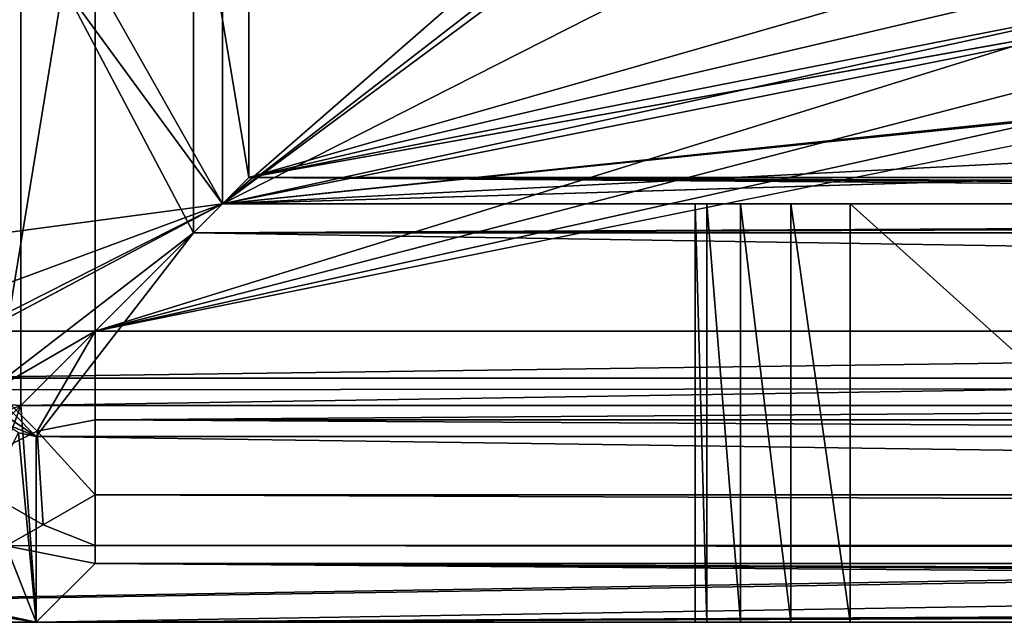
# Model space of a CAD drawing. Extents: x -3 to 104, y -79 to 161.
# Tile 4 of 203: x 8.44 to 14.79, y -79.1 to -75.21. Entities that reach past the tile are written whole.
import ezdxf

# ---------------------------------------------------------------- set-up
doc = ezdxf.new("R2010")
doc.units = 0
doc.header["$MEASUREMENT"] = 0

msp = doc.modelspace()

# ---------------------------------------------------------------- linework, layer by layer
for points in [[(8.9287, -77.221199, 55), (38.684502, -67.980698, 55), (8.9287, -73.721001, 55)], [(8.9287, -77.221199, 55), (39.551601, -69.278397, 55), (38.684502, -67.980698, 55)], [(38.684502, -67.980698, 52.5), (9.9201, -76.229897, 52.5), (9.9201, -73.729599, 52.5)], [(39.551601, -69.278397, 52.5), (9.9201, -76.229897, 52.5), (38.684502, -67.980698, 52.5)], [(8.9287, -77.221199, 55), (40.8493, -70.1455, 55), (39.551601, -69.278397, 55)], [(40.8493, -70.1455, 52.5), (9.9201, -76.229897, 52.5), (39.551601, -69.278397, 52.5)], [(8.9287, -77.221199, 55), (42.380001, -70.449997, 55), (40.8493, -70.1455, 55)], [(42.380001, -70.449997, 52.5), (9.9201, -76.229897, 52.5), (40.8493, -70.1455, 52.5)], [(8.9287, -77.221199, 55), (91.671097, -77.221199, 55), (42.380001, -70.449997, 55)], [(90.679802, -76.229897, 52.5), (9.9201, -76.229897, 52.5), (42.380001, -70.449997, 52.5)], [(14.033, -72.669899, 1), (9.75, -76.400002, 1), (9.75, -74.099998, 1)], [(14.567, -72.669899, 1), (9.75, -76.400002, 1), (14.033, -72.669899, 1)], [(22.6266, -73.8312, 1), (9.75, -76.400002, 1), (14.567, -72.669899, 1)], [(9.75, -76.400002, 2.8), (72.594398, -74.496696, 2.8), (66.747002, -73.470398, 2.8)], [(9.75, -76.400002, 2.8), (66.747002, -73.470398, 2.8), (28.0056, -74.496696, 2.8)], [(8.3577, -77.221199, 54.8871), (8.9287, -73.721001, 55), (8.3577, -73.720901, 54.8871)], [(8.3577, -77.221199, 54.8871), (8.9287, -77.221199, 55), (8.9287, -73.721001, 55)], [(9.9201, -76.229897, 52.5), (9.564, -74.085701, 11.7), (9.9201, -73.729599, 52.5)], [(9.75, -76.400002, 2.8), (22.1241, -73.687599, 2.8), (14.4903, -73.992699, 2.8)], [(9.75, -76.400002, 2.8), (28.0056, -74.496696, 2.8), (22.1241, -73.687599, 2.8)], [(9.75, -76.400002, 2.8), (13.276, -73.780701, 2.8), (9.75, -74.099998, 2.8)], [(9.75, -76.400002, 2.8), (14.4903, -73.992699, 2.8), (13.276, -73.780701, 2.8)], [(28.482201, -74.482002, 1), (9.75, -76.400002, 1), (22.6266, -73.8312, 1)], [(7.05, -77.599998, 10.1), (8.45, -74.099998, 10.1), (7.05, -74.099998, 10.1)], [(7.05, -77.599998, 10.1), (8.45, -77.699997, 10.1), (8.45, -74.099998, 10.1)], [(8.2491, -74.0998, 11.7), (9.564, -74.085701, 11.7), (9.564, -76.585899, 11.7)], [(8.2491, -74.0998, 11.7), (9.564, -76.585899, 11.7), (8.2499, -77.600098, 11.7)], [(9.75, -74.099998, -76.900002), (9.75, -76.400002, -76.900002), (8.25, -74.349998, -76.900002)], [(8.45, -74.099998, 11.3), (9.75, -76.400002, 11.3), (9.75, -74.099998, 11.3)], [(8.45, -74.099998, 11.3), (8.45, -77.699997, 11.3), (9.75, -76.400002, 11.3)], [(8.45, -74.099998, 10.1), (8.45, -77.699997, 11.3), (8.45, -74.099998, 11.3)], [(8.45, -77.699997, 10.1), (8.45, -77.699997, 11.3), (8.45, -74.099998, 10.1)], [(9.9201, -76.229897, 52.5), (9.564, -76.585899, 11.7), (9.564, -74.085701, 11.7)], [(9.75, -76.400002, 2.8), (9.75, -74.099998, 2.8), (9.75, -76.400002, 11.3)], [(9.75, -76.400002, 11.3), (9.75, -74.099998, 2.8), (9.75, -74.099998, 11.3)], [(9.75, -76.400002, 1), (9.75, -74.099998, -76.900002), (9.75, -74.099998, 1)], [(9.75, -76.400002, -76.900002), (9.75, -74.099998, -76.900002), (9.75, -76.400002, 1)], [(9.75, -76.400002, -76.900002), (8.25, -76.599998, -76.900002), (8.25, -74.349998, -76.900002)], [(90.849998, -76.400002, 1), (9.75, -76.400002, 1), (28.482201, -74.482002, 1)], [(9.75, -76.400002, 2.8), (90.849998, -76.400002, 2.8), (72.594398, -74.496696, 2.8)], [(9.564, -76.585899, 11.7), (9.9201, -76.229897, 52.5), (38.130001, -76.441902, 28.200001)], [(49.290001, -76.363403, 37.200001), (9.9201, -76.229897, 52.5), (90.679802, -76.229897, 52.5)], [(38.130001, -76.441902, 28.200001), (9.9201, -76.229897, 52.5), (38.130001, -76.372101, 36.200001)], [(38.130001, -76.372101, 36.200001), (9.9201, -76.229897, 52.5), (38.226898, -76.368301, 36.643101)], [(38.226898, -76.368301, 36.643101), (9.9201, -76.229897, 52.5), (38.463699, -76.365601, 36.946301)], [(38.463699, -76.365601, 36.946301), (9.9201, -76.229897, 52.5), (38.741798, -76.363998, 37.128201)], [(38.741798, -76.363998, 37.128201), (9.9201, -76.229897, 52.5), (39.130001, -76.363403, 37.200001)], [(39.130001, -76.363403, 37.200001), (9.9201, -76.229897, 52.5), (45.630001, -76.363403, 37.200001)], [(45.630001, -76.363403, 37.200001), (9.9201, -76.229897, 52.5), (49.290001, -76.363403, 37.200001)], [(90.849998, -76.400002, -76.900002), (7.6327, -77.523903, -76.900002), (9.75, -76.400002, -76.900002)], [(9.75, -76.400002, -76.900002), (7.6327, -77.523903, -76.900002), (7.9571, -77.307098, -76.900002)], [(92.9673, -77.523903, -76.900002), (7.6327, -77.523903, -76.900002), (90.849998, -76.400002, -76.900002)], [(9.75, -76.400002, -76.900002), (7.9571, -77.307098, -76.900002), (8.1739, -76.982697, -76.900002)], [(9.75, -76.400002, -76.900002), (8.1739, -76.982697, -76.900002), (8.25, -76.599998, -76.900002)], [(90.849998, -76.400002, 11.3), (8.45, -77.699997, 11.3), (92.150002, -77.699997, 11.3)], [(9.75, -76.400002, 11.3), (8.45, -77.699997, 11.3), (90.849998, -76.400002, 11.3)], [(9.75, -76.400002, 2.8), (90.849998, -76.400002, 11.3), (90.849998, -76.400002, 2.8)], [(9.75, -76.400002, 2.8), (9.75, -76.400002, 11.3), (90.849998, -76.400002, 11.3)], [(9.75, -76.400002, 1), (34.799999, -76.400002, -9.9), (30.799999, -76.400002, -9.9)], [(9.75, -76.400002, 1), (41.799999, -76.400002, -9.9), (37.799999, -76.400002, -9.9)], [(9.75, -76.400002, 1), (30.799999, -76.400002, -9.9), (27.799999, -76.400002, -9.9)], [(9.75, -76.400002, 1), (90.849998, -76.400002, 1), (51.799999, -76.400002, -9.9)], [(9.75, -76.400002, 1), (23.799999, -76.400002, -9.9), (20.799999, -76.400002, -9.9)], [(9.75, -76.400002, 1), (48.799999, -76.400002, -9.9), (44.799999, -76.400002, -9.9)], [(9.75, -76.400002, 1), (44.799999, -76.400002, -9.9), (41.799999, -76.400002, -9.9)], [(9.75, -76.400002, 1), (37.799999, -76.400002, -9.9), (34.799999, -76.400002, -9.9)], [(9.75, -76.400002, 1), (51.799999, -76.400002, -9.9), (48.799999, -76.400002, -9.9)], [(9.75, -76.400002, 1), (27.799999, -76.400002, -9.9), (23.799999, -76.400002, -9.9)], [(20.417299, -76.400002, -9.9761), (9.75, -76.400002, 1), (20.799999, -76.400002, -9.9)], [(17.182699, -76.400002, -9.9761), (9.75, -76.400002, 1), (20.417299, -76.400002, -9.9761)], [(16.799999, -76.400002, -9.9), (9.75, -76.400002, 1), (17.182699, -76.400002, -9.9761)], [(13.8, -76.400002, -9.9), (9.75, -76.400002, 1), (16.799999, -76.400002, -9.9)], [(13.4173, -76.400002, -9.9761), (9.75, -76.400002, 1), (13.8, -76.400002, -9.9)], [(13.0929, -76.400002, -10.1929), (9.75, -76.400002, 1), (13.4173, -76.400002, -9.9761)], [(12.8761, -76.400002, -10.5173), (9.75, -76.400002, 1), (13.0929, -76.400002, -10.1929)], [(12.8, -76.400002, -10.9), (9.75, -76.400002, 1), (12.8761, -76.400002, -10.5173)], [(9.75, -76.400002, -76.900002), (12.8, -76.400002, -50.900002), (12.8, -76.400002, -66.900002)], [(9.75, -76.400002, -76.900002), (41.799999, -76.400002, -67.900002), (44.799999, -76.400002, -67.900002)], [(9.75, -76.400002, -76.900002), (34.799999, -76.400002, -67.900002), (37.799999, -76.400002, -67.900002)], [(9.75, -76.400002, -76.900002), (30.799999, -76.400002, -67.900002), (34.799999, -76.400002, -67.900002)], [(9.75, -76.400002, -76.900002), (44.799999, -76.400002, -67.900002), (48.799999, -76.400002, -67.900002)], [(9.75, -76.400002, -76.900002), (27.799999, -76.400002, -67.900002), (30.799999, -76.400002, -67.900002)], [(9.75, -76.400002, -76.900002), (23.799999, -76.400002, -67.900002), (27.799999, -76.400002, -67.900002)], [(9.75, -76.400002, -76.900002), (37.799999, -76.400002, -67.900002), (41.799999, -76.400002, -67.900002)], [(9.75, -76.400002, -76.900002), (48.799999, -76.400002, -67.900002), (51.799999, -76.400002, -67.900002)], [(9.75, -76.400002, -76.900002), (20.417299, -76.400002, -67.823898), (20.799999, -76.400002, -67.900002)], [(9.75, -76.400002, -76.900002), (20.799999, -76.400002, -67.900002), (23.799999, -76.400002, -67.900002)], [(9.75, -76.400002, -76.900002), (17.182699, -76.400002, -67.823898), (20.417299, -76.400002, -67.823898)], [(9.75, -76.400002, -76.900002), (12.8, -76.400002, -66.900002), (12.8761, -76.400002, -67.2827)], [(9.75, -76.400002, -76.900002), (12.8761, -76.400002, -67.2827), (13.0929, -76.400002, -67.607101)], [(9.75, -76.400002, -76.900002), (13.0929, -76.400002, -67.607101), (13.4173, -76.400002, -67.823898)], [(9.75, -76.400002, -76.900002), (51.799999, -76.400002, -67.900002), (90.849998, -76.400002, -76.900002)], [(9.75, -76.400002, -76.900002), (13.4173, -76.400002, -67.823898), (13.8, -76.400002, -67.900002)], [(9.75, -76.400002, -76.900002), (13.8, -76.400002, -67.900002), (16.799999, -76.400002, -67.900002)], [(9.75, -76.400002, -76.900002), (16.799999, -76.400002, -67.900002), (17.182699, -76.400002, -67.823898)], [(9.75, -76.400002, -76.900002), (9.75, -76.400002, 1), (12.8, -76.400002, -10.9)], [(9.75, -76.400002, -76.900002), (12.8, -76.400002, -10.9), (12.8, -76.400002, -26.9)], [(9.75, -76.400002, -76.900002), (12.8, -76.400002, -26.9), (12.8, -76.400002, -30.9)], [(9.75, -76.400002, -76.900002), (12.8, -76.400002, -30.9), (12.8, -76.400002, -46.900002)], [(9.75, -76.400002, -76.900002), (12.8, -76.400002, -46.900002), (12.8, -76.400002, -50.900002)], [(12.8761, -76.400002, -30.5173), (12.8, -76.400002, -26.9), (12.8761, -76.400002, -27.2827)], [(12.8, -76.400002, -30.9), (12.8, -76.400002, -26.9), (12.8761, -76.400002, -30.5173)], [(12.8761, -76.400002, -50.5173), (12.8, -76.400002, -46.900002), (12.8761, -76.400002, -47.2827)], [(12.8, -76.400002, -50.900002), (12.8, -76.400002, -46.900002), (12.8761, -76.400002, -50.5173)], [(12.8, -79.099998, -50.900002), (12.8, -79.099998, -66.900002), (12.8, -76.400002, -66.900002)], [(12.8, -79.099998, -50.900002), (12.8, -76.400002, -66.900002), (12.8, -76.400002, -50.900002)], [(12.8761, -76.400002, -50.5173), (12.8761, -79.099998, -50.5173), (12.8, -76.400002, -50.900002)], [(12.8761, -79.099998, -50.5173), (12.8, -79.099998, -50.900002), (12.8, -76.400002, -50.900002)], [(12.8, -79.099998, -66.900002), (12.8761, -79.099998, -67.2827), (12.8, -76.400002, -66.900002)], [(12.8, -76.400002, -66.900002), (12.8761, -79.099998, -67.2827), (12.8761, -76.400002, -67.2827)], [(12.8, -79.099998, -30.9), (12.8, -79.099998, -46.900002), (12.8, -76.400002, -46.900002)], [(12.8, -79.099998, -30.9), (12.8, -76.400002, -46.900002), (12.8, -76.400002, -30.9)], [(12.8761, -76.400002, -30.5173), (12.8761, -79.099998, -30.5173), (12.8, -76.400002, -30.9)], [(12.8761, -79.099998, -30.5173), (12.8, -79.099998, -30.9), (12.8, -76.400002, -30.9)], [(12.8, -79.099998, -46.900002), (12.8761, -79.099998, -47.2827), (12.8, -76.400002, -46.900002)], [(12.8, -76.400002, -46.900002), (12.8761, -79.099998, -47.2827), (12.8761, -76.400002, -47.2827)], [(12.8, -79.099998, -10.9), (12.8, -79.099998, -26.9), (12.8, -76.400002, -26.9)], [(12.8, -79.099998, -10.9), (12.8, -76.400002, -26.9), (12.8, -76.400002, -10.9)], [(12.8761, -76.400002, -10.5173), (12.8761, -79.099998, -10.5173), (12.8, -76.400002, -10.9)], [(12.8761, -79.099998, -10.5173), (12.8, -79.099998, -10.9), (12.8, -76.400002, -10.9)], [(12.8, -79.099998, -26.9), (12.8761, -79.099998, -27.2827), (12.8, -76.400002, -26.9)], [(12.8, -76.400002, -26.9), (12.8761, -79.099998, -27.2827), (12.8761, -76.400002, -27.2827)], [(12.8761, -76.400002, -30.5173), (12.8761, -76.400002, -27.2827), (13.0929, -76.400002, -27.6071)], [(12.8761, -76.400002, -30.5173), (13.0929, -76.400002, -27.6071), (13.0929, -76.400002, -30.1929)], [(12.8761, -76.400002, -50.5173), (12.8761, -76.400002, -47.2827), (13.0929, -76.400002, -47.607101)], [(12.8761, -76.400002, -50.5173), (13.0929, -76.400002, -47.607101), (13.0929, -76.400002, -50.192902)], [(13.0929, -76.400002, -50.192902), (13.0929, -79.099998, -50.192902), (12.8761, -76.400002, -50.5173)], [(13.0929, -79.099998, -50.192902), (12.8761, -79.099998, -50.5173), (12.8761, -76.400002, -50.5173)], [(12.8761, -76.400002, -67.2827), (13.0929, -79.099998, -67.607101), (13.0929, -76.400002, -67.607101)], [(12.8761, -79.099998, -67.2827), (13.0929, -79.099998, -67.607101), (12.8761, -76.400002, -67.2827)], [(13.0929, -76.400002, -30.1929), (13.0929, -79.099998, -30.1929), (12.8761, -76.400002, -30.5173)], [(13.0929, -79.099998, -30.1929), (12.8761, -79.099998, -30.5173), (12.8761, -76.400002, -30.5173)], [(12.8761, -76.400002, -47.2827), (13.0929, -79.099998, -47.607101), (13.0929, -76.400002, -47.607101)], [(12.8761, -79.099998, -47.2827), (13.0929, -79.099998, -47.607101), (12.8761, -76.400002, -47.2827)], [(13.0929, -76.400002, -10.1929), (13.0929, -79.099998, -10.1929), (12.8761, -76.400002, -10.5173)], [(13.0929, -79.099998, -10.1929), (12.8761, -79.099998, -10.5173), (12.8761, -76.400002, -10.5173)], [(12.8761, -76.400002, -27.2827), (13.0929, -79.099998, -27.6071), (13.0929, -76.400002, -27.6071)], [(12.8761, -79.099998, -27.2827), (13.0929, -79.099998, -27.6071), (12.8761, -76.400002, -27.2827)], [(13.4173, -76.400002, -29.976101), (13.0929, -76.400002, -27.6071), (13.4173, -76.400002, -27.8239)], [(13.0929, -76.400002, -30.1929), (13.0929, -76.400002, -27.6071), (13.4173, -76.400002, -29.976101)], [(13.4173, -76.400002, -49.976101), (13.0929, -76.400002, -47.607101), (13.4173, -76.400002, -47.823898)], [(13.0929, -76.400002, -50.192902), (13.0929, -76.400002, -47.607101), (13.4173, -76.400002, -49.976101)], [(13.4173, -76.400002, -49.976101), (13.4173, -79.099998, -49.976101), (13.0929, -76.400002, -50.192902)], [(13.4173, -79.099998, -49.976101), (13.0929, -79.099998, -50.192902), (13.0929, -76.400002, -50.192902)], [(13.0929, -76.400002, -67.607101), (13.4173, -79.099998, -67.823898), (13.4173, -76.400002, -67.823898)], [(13.0929, -79.099998, -67.607101), (13.4173, -79.099998, -67.823898), (13.0929, -76.400002, -67.607101)], [(13.4173, -76.400002, -29.976101), (13.4173, -79.099998, -29.976101), (13.0929, -76.400002, -30.1929)], [(13.4173, -79.099998, -29.976101), (13.0929, -79.099998, -30.1929), (13.0929, -76.400002, -30.1929)], [(13.0929, -76.400002, -47.607101), (13.4173, -79.099998, -47.823898), (13.4173, -76.400002, -47.823898)], [(13.0929, -79.099998, -47.607101), (13.4173, -79.099998, -47.823898), (13.0929, -76.400002, -47.607101)], [(13.4173, -76.400002, -9.9761), (13.4173, -79.099998, -9.9761), (13.0929, -76.400002, -10.1929)], [(13.4173, -79.099998, -9.9761), (13.0929, -79.099998, -10.1929), (13.0929, -76.400002, -10.1929)], [(13.0929, -76.400002, -27.6071), (13.4173, -79.099998, -27.8239), (13.4173, -76.400002, -27.8239)], [(13.0929, -79.099998, -27.6071), (13.4173, -79.099998, -27.8239), (13.0929, -76.400002, -27.6071)], [(13.4173, -76.400002, -29.976101), (13.4173, -76.400002, -27.8239), (13.8, -76.400002, -27.9)], [(13.4173, -76.400002, -29.976101), (13.8, -76.400002, -27.9), (13.8, -76.400002, -29.9)], [(13.4173, -76.400002, -49.976101), (13.8, -76.400002, -47.900002), (13.8, -76.400002, -49.900002)], [(13.4173, -76.400002, -49.976101), (13.4173, -76.400002, -47.823898), (13.8, -76.400002, -47.900002)], [(13.8, -76.400002, -49.900002), (13.8, -79.099998, -49.900002), (13.4173, -76.400002, -49.976101)], [(13.8, -79.099998, -49.900002), (13.4173, -79.099998, -49.976101), (13.4173, -76.400002, -49.976101)], [(13.4173, -76.400002, -67.823898), (13.8, -79.099998, -67.900002), (13.8, -76.400002, -67.900002)], [(13.4173, -79.099998, -67.823898), (13.8, -79.099998, -67.900002), (13.4173, -76.400002, -67.823898)], [(13.8, -76.400002, -29.9), (13.8, -79.099998, -29.9), (13.4173, -76.400002, -29.976101)], [(13.8, -79.099998, -29.9), (13.4173, -79.099998, -29.976101), (13.4173, -76.400002, -29.976101)], [(13.4173, -76.400002, -47.823898), (13.8, -79.099998, -47.900002), (13.8, -76.400002, -47.900002)], [(13.4173, -79.099998, -47.823898), (13.8, -79.099998, -47.900002), (13.4173, -76.400002, -47.823898)], [(13.8, -76.400002, -9.9), (13.8, -79.099998, -9.9), (13.4173, -76.400002, -9.9761)], [(13.8, -79.099998, -9.9), (13.4173, -79.099998, -9.9761), (13.4173, -76.400002, -9.9761)], [(13.4173, -76.400002, -27.8239), (13.8, -79.099998, -27.9), (13.8, -76.400002, -27.9)], [(13.4173, -79.099998, -27.8239), (13.8, -79.099998, -27.9), (13.4173, -76.400002, -27.8239)], [(13.8, -76.400002, -27.9), (16.799999, -76.400002, -27.9), (16.799999, -76.400002, -29.9)], [(13.8, -76.400002, -29.9), (13.8, -76.400002, -27.9), (16.799999, -76.400002, -29.9)], [(13.8, -76.400002, -49.900002), (13.8, -76.400002, -47.900002), (16.799999, -76.400002, -47.900002)], [(13.8, -76.400002, -49.900002), (16.799999, -76.400002, -47.900002), (16.799999, -76.400002, -49.900002)], [(16.799999, -79.099998, -49.900002), (13.8, -79.099998, -49.900002), (13.8, -76.400002, -49.900002)], [(16.799999, -79.099998, -49.900002), (13.8, -76.400002, -49.900002), (16.799999, -76.400002, -49.900002)], [(13.8, -76.400002, -67.900002), (16.799999, -79.099998, -67.900002), (16.799999, -76.400002, -67.900002)], [(13.8, -79.099998, -67.900002), (16.799999, -79.099998, -67.900002), (13.8, -76.400002, -67.900002)], [(16.799999, -79.099998, -29.9), (13.8, -79.099998, -29.9), (13.8, -76.400002, -29.9)], [(16.799999, -79.099998, -29.9), (13.8, -76.400002, -29.9), (16.799999, -76.400002, -29.9)], [(13.8, -76.400002, -47.900002), (16.799999, -79.099998, -47.900002), (16.799999, -76.400002, -47.900002)], [(13.8, -79.099998, -47.900002), (16.799999, -79.099998, -47.900002), (13.8, -76.400002, -47.900002)], [(16.799999, -79.099998, -9.9), (13.8, -79.099998, -9.9), (13.8, -76.400002, -9.9)], [(16.799999, -79.099998, -9.9), (13.8, -76.400002, -9.9), (16.799999, -76.400002, -9.9)], [(13.8, -76.400002, -27.9), (16.799999, -79.099998, -27.9), (16.799999, -76.400002, -27.9)], [(13.8, -79.099998, -27.9), (16.799999, -79.099998, -27.9), (13.8, -76.400002, -27.9)], [(38.201801, -76.445297, 27.8118), (9.564, -76.585899, 11.7), (38.130001, -76.441902, 28.200001)], [(38.383701, -76.4478, 27.533701), (9.564, -76.585899, 11.7), (38.201801, -76.445297, 27.8118)], [(38.686901, -76.449799, 27.2969), (9.564, -76.585899, 11.7), (38.383701, -76.4478, 27.533701)], [(39.130001, -76.450699, 27.200001), (9.564, -76.585899, 11.7), (38.686901, -76.449799, 27.2969)], [(91.035896, -76.585899, 11.7), (9.564, -76.585899, 11.7), (49.290001, -76.450699, 27.200001)], [(49.290001, -76.450699, 27.200001), (9.564, -76.585899, 11.7), (45.630001, -76.450699, 27.200001)], [(45.630001, -76.450699, 27.200001), (9.564, -76.585899, 11.7), (39.130001, -76.450699, 27.200001)], [(8.2499, -77.600098, 11.7), (9.564, -76.585899, 11.7), (8.5499, -77.900002, 11.7)], [(9.564, -76.585899, 11.7), (92.050003, -77.900002, 11.7), (8.5499, -77.900002, 11.7)], [(9.564, -76.585899, 11.7), (91.035896, -76.585899, 11.7), (92.050003, -77.900002, 11.7)], [(8.2825, -77.594299, 54.801201), (8.9287, -77.221199, 55), (8.3577, -77.221199, 54.8871)], [(8.5556, -77.867401, 54.801201), (8.9287, -77.221199, 55), (8.2825, -77.594299, 54.801201)], [(8.5556, -77.867401, 54.801201), (8.9287, -77.792198, 54.8871), (8.9287, -77.221199, 55)], [(91.671097, -77.221199, 55), (8.9287, -77.221199, 55), (8.9287, -77.792198, 54.8871)], [(91.671097, -77.792198, 54.8871), (91.671097, -77.221199, 55), (8.9287, -77.792198, 54.8871)], [(93.349998, -77.599998, -76.900002), (-1.45, -79.099998, -76.900002), (92.9673, -77.523903, -76.900002)], [(92.9673, -77.523903, -76.900002), (-1.45, -79.099998, -76.900002), (7.25, -77.599998, -76.900002)], [(92.9673, -77.523903, -76.900002), (7.25, -77.599998, -76.900002), (7.6327, -77.523903, -76.900002)], [(102.050003, -79.099998, -76.900002), (-1.45, -79.099998, -76.900002), (93.349998, -77.599998, -76.900002)], [(7.1642, -78.174004, 10.1), (8.45, -77.699997, 10.1), (7.05, -77.599998, 10.1)], [(8.5556, -77.867401, 54.801201), (8.2825, -77.594299, 54.801201), (8.0133, -78.136703, 54.2575)], [(8.2499, -77.600098, 11.7), (8.5499, -77.900002, 11.7), (8.2728, -77.714798, 11.7)], [(7.4893, -78.660698, 10.1), (8.45, -77.699997, 10.1), (7.1642, -78.174004, 10.1)], [(7.4893, -78.660698, 10.1), (7.976, -78.985802, 10.1), (8.45, -77.699997, 10.1)], [(7.976, -78.985802, 10.1), (8.55, -79.099998, 10.1), (8.45, -77.699997, 10.1)], [(8.2728, -77.714798, 11.7), (8.5499, -77.900002, 11.7), (8.3378, -77.812202, 11.7)], [(8.45, -77.699997, 11.3), (8.45, -77.699997, 10.1), (92.150002, -77.699997, 11.3)], [(92.150002, -77.699997, 11.3), (8.45, -77.699997, 10.1), (92.150002, -77.699997, 10.1)], [(92.150002, -77.699997, 10.1), (8.45, -77.699997, 10.1), (8.55, -79.099998, 10.1)], [(92.150002, -77.699997, 10.1), (8.55, -79.099998, 10.1), (92.050003, -79.099998, 10.1)], [(8.3378, -77.812202, 11.7), (8.5499, -77.900002, 11.7), (8.4351, -77.877197, 11.7)], [(8.5556, -77.867401, 54.801201), (8.9287, -78.277199, 54.5653), (8.9287, -77.792198, 54.8871)], [(91.671097, -78.277199, 54.5653), (8.9287, -77.792198, 54.8871), (8.9287, -78.277199, 54.5653)], [(91.671097, -78.277199, 54.5653), (91.671097, -77.792198, 54.8871), (8.9287, -77.792198, 54.8871)], [(8.5556, -77.867401, 54.801201), (8.0133, -78.136703, 54.2575), (8.5937, -78.471703, 54.2575)], [(8.5556, -77.867401, 54.801201), (8.5937, -78.471703, 54.2575), (8.9287, -78.277199, 54.5653)], [(8.5499, -79.099998, 10.1), (7.8853, -78.954597, 10.1), (8.4351, -77.877197, 10.1)], [(8.5499, -77.900002, 10.1), (8.5499, -79.099998, 10.1), (8.4351, -77.877197, 10.1)], [(8.4351, -77.877197, 10.1), (8.5499, -77.900002, 11.7), (8.5499, -77.900002, 10.1)], [(8.4351, -77.877197, 11.7), (8.5499, -77.900002, 11.7), (8.4351, -77.877197, 10.1)], [(92.050003, -79.099998, 10.1), (8.5499, -77.900002, 10.1), (92.050003, -77.900002, 10.1)], [(92.050003, -79.099998, 10.1), (8.5499, -79.099998, 10.1), (8.5499, -77.900002, 10.1)], [(8.5499, -77.900002, 11.7), (92.050003, -77.900002, 11.7), (8.5499, -77.900002, 10.1)], [(8.5499, -77.900002, 10.1), (92.050003, -77.900002, 11.7), (92.050003, -77.900002, 10.1)], [(8.5937, -78.471703, 54.2575), (8.0133, -78.136703, 54.2575), (8.3548, -78.606903, 53.517101)], [(8.5937, -78.471703, 54.2575), (8.9287, -78.603203, 54.083099), (8.9287, -78.277199, 54.5653)], [(91.671097, -78.603203, 54.083099), (8.9287, -78.277199, 54.5653), (8.9287, -78.603203, 54.083099)], [(91.671097, -78.603203, 54.083099), (91.671097, -78.277199, 54.5653), (8.9287, -78.277199, 54.5653)], [(8.5937, -78.471703, 54.2575), (8.3548, -78.606903, 53.517101), (8.9287, -78.603203, 54.083099)], [(7.8853, -78.954597, 10.1), (8.5499, -79.099998, 10.1), (8.3548, -78.606903, 53.517101)], [(8.9287, -78.603203, 54.083099), (8.3548, -78.606903, 53.517101), (8.9287, -78.7211, 53.5131)], [(8.5499, -79.099998, 10.1), (8.9287, -78.7211, 53.5131), (8.3548, -78.606903, 53.517101)], [(91.671097, -78.7211, 53.5131), (8.9287, -78.603203, 54.083099), (8.9287, -78.7211, 53.5131)], [(91.671097, -78.7211, 53.5131), (91.671097, -78.603203, 54.083099), (8.9287, -78.603203, 54.083099)], [(8.9287, -78.7211, 53.5131), (8.5499, -79.099998, 10.1), (38.130001, -78.942001, 28.200001)], [(8.9287, -78.7211, 53.5131), (49.290001, -78.863503, 37.200001), (91.671097, -78.7211, 53.5131)], [(8.9287, -78.7211, 53.5131), (38.130001, -78.942001, 28.200001), (38.130001, -78.8722, 36.200001)], [(8.9287, -78.7211, 53.5131), (38.686901, -78.864304, 37.1031), (39.130001, -78.863503, 37.200001)], [(8.9287, -78.7211, 53.5131), (38.383701, -78.866402, 36.866299), (38.686901, -78.864304, 37.1031)], [(8.9287, -78.7211, 53.5131), (38.201801, -78.868797, 36.5882), (38.383701, -78.866402, 36.866299)], [(8.9287, -78.7211, 53.5131), (38.130001, -78.8722, 36.200001), (38.201801, -78.868797, 36.5882)], [(8.9287, -78.7211, 53.5131), (39.130001, -78.863503, 37.200001), (45.630001, -78.863503, 37.200001)], [(8.9287, -78.7211, 53.5131), (45.630001, -78.863503, 37.200001), (49.290001, -78.863503, 37.200001)], [(8.5499, -79.099998, 10.1), (38.226898, -78.9459, 27.756901), (38.130001, -78.942001, 28.200001)], [(8.5499, -79.099998, 10.1), (38.463699, -78.948601, 27.453699), (38.226898, -78.9459, 27.756901)], [(8.5499, -79.099998, 10.1), (38.741798, -78.950104, 27.271799), (38.463699, -78.948601, 27.453699)], [(8.5499, -79.099998, 10.1), (39.130001, -78.950798, 27.200001), (38.741798, -78.950104, 27.271799)], [(8.5499, -79.099998, 10.1), (92.050003, -79.099998, 10.1), (49.290001, -78.950798, 27.200001)], [(8.5499, -79.099998, 10.1), (49.290001, -78.950798, 27.200001), (45.630001, -78.950798, 27.200001)], [(8.5499, -79.099998, 10.1), (45.630001, -78.950798, 27.200001), (39.130001, -78.950798, 27.200001)], [(8.55, -79.099998, 10.1), (7.976, -78.985802, 10.1), (8.1143, -79.0354, -67.964302)], [(-1.45, -79.099998, -68.400002), (8.55, -79.099998, -68.400002), (8.1143, -79.0354, -67.964302)], [(8.55, -79.099998, 10.1), (8.1143, -79.0354, -67.964302), (8.55, -79.099998, -68.400002)], [(-1.45, -79.099998, -68.400002), (-1.45, -79.099998, -76.900002), (8.55, -79.099998, -68.400002)], [(41.799999, -79.099998, -67.900002), (-1.45, -79.099998, -76.900002), (44.799999, -79.099998, -67.900002)], [(34.799999, -79.099998, -67.900002), (-1.45, -79.099998, -76.900002), (37.799999, -79.099998, -67.900002)], [(44.799999, -79.099998, -67.900002), (-1.45, -79.099998, -76.900002), (48.799999, -79.099998, -67.900002)], [(30.799999, -79.099998, -67.900002), (-1.45, -79.099998, -76.900002), (34.799999, -79.099998, -67.900002)], [(27.799999, -79.099998, -67.900002), (-1.45, -79.099998, -76.900002), (30.799999, -79.099998, -67.900002)], [(23.799999, -79.099998, -67.900002), (-1.45, -79.099998, -76.900002), (27.799999, -79.099998, -67.900002)], [(20.799999, -79.099998, -67.900002), (-1.45, -79.099998, -76.900002), (23.799999, -79.099998, -67.900002)], [(16.799999, -79.099998, -67.900002), (-1.45, -79.099998, -76.900002), (20.799999, -79.099998, -67.900002)], [(37.799999, -79.099998, -67.900002), (-1.45, -79.099998, -76.900002), (41.799999, -79.099998, -67.900002)], [(8.55, -79.099998, -68.400002), (-1.45, -79.099998, -76.900002), (13.8, -79.099998, -67.900002)], [(13.8, -79.099998, -67.900002), (-1.45, -79.099998, -76.900002), (16.799999, -79.099998, -67.900002)], [(-1.45, -79.099998, -76.900002), (102.050003, -79.099998, -76.900002), (48.799999, -79.099998, -67.900002)], [(48.799999, -79.099998, -9.9), (8.55, -79.099998, 10.1), (44.799999, -79.099998, -9.9)], [(92.050003, -79.099998, 10.1), (8.55, -79.099998, 10.1), (51.799999, -79.099998, -9.9)], [(34.799999, -79.099998, -9.9), (8.55, -79.099998, 10.1), (30.799999, -79.099998, -9.9)], [(41.799999, -79.099998, -9.9), (8.55, -79.099998, 10.1), (37.799999, -79.099998, -9.9)], [(44.799999, -79.099998, -9.9), (8.55, -79.099998, 10.1), (41.799999, -79.099998, -9.9)], [(37.799999, -79.099998, -9.9), (8.55, -79.099998, 10.1), (34.799999, -79.099998, -9.9)], [(51.799999, -79.099998, -9.9), (8.55, -79.099998, 10.1), (48.799999, -79.099998, -9.9)], [(8.55, -79.099998, 10.1), (27.799999, -79.099998, -9.9), (30.799999, -79.099998, -9.9)], [(8.55, -79.099998, 10.1), (23.799999, -79.099998, -9.9), (27.799999, -79.099998, -9.9)], [(8.55, -79.099998, 10.1), (20.799999, -79.099998, -9.9), (23.799999, -79.099998, -9.9)], [(8.55, -79.099998, 10.1), (16.799999, -79.099998, -9.9), (20.799999, -79.099998, -9.9)], [(8.55, -79.099998, 10.1), (13.8, -79.099998, -9.9), (16.799999, -79.099998, -9.9)], [(8.55, -79.099998, 10.1), (13.4173, -79.099998, -9.9761), (13.8, -79.099998, -9.9)], [(8.55, -79.099998, 10.1), (13.0929, -79.099998, -10.1929), (13.4173, -79.099998, -9.9761)], [(8.55, -79.099998, 10.1), (12.8761, -79.099998, -10.5173), (13.0929, -79.099998, -10.1929)], [(8.55, -79.099998, 10.1), (12.8, -79.099998, -10.9), (12.8761, -79.099998, -10.5173)], [(12.8, -79.099998, -50.900002), (8.55, -79.099998, -68.400002), (12.8, -79.099998, -66.900002)], [(13.4173, -79.099998, -67.823898), (8.55, -79.099998, -68.400002), (13.8, -79.099998, -67.900002)], [(13.0929, -79.099998, -67.607101), (8.55, -79.099998, -68.400002), (13.4173, -79.099998, -67.823898)], [(12.8761, -79.099998, -67.2827), (8.55, -79.099998, -68.400002), (13.0929, -79.099998, -67.607101)], [(12.8, -79.099998, -66.900002), (8.55, -79.099998, -68.400002), (12.8761, -79.099998, -67.2827)], [(8.55, -79.099998, 10.1), (8.55, -79.099998, -68.400002), (12.8, -79.099998, -10.9)], [(12.8, -79.099998, -10.9), (8.55, -79.099998, -68.400002), (12.8, -79.099998, -26.9)], [(12.8, -79.099998, -26.9), (8.55, -79.099998, -68.400002), (12.8, -79.099998, -30.9)], [(12.8, -79.099998, -30.9), (8.55, -79.099998, -68.400002), (12.8, -79.099998, -46.900002)], [(12.8, -79.099998, -46.900002), (8.55, -79.099998, -68.400002), (12.8, -79.099998, -50.900002)], [(12.8, -79.099998, -26.9), (12.8, -79.099998, -30.9), (12.8761, -79.099998, -27.2827)], [(12.8761, -79.099998, -27.2827), (12.8, -79.099998, -30.9), (12.8761, -79.099998, -30.5173)], [(12.8, -79.099998, -46.900002), (12.8761, -79.099998, -50.5173), (12.8761, -79.099998, -47.2827)], [(12.8, -79.099998, -46.900002), (12.8, -79.099998, -50.900002), (12.8761, -79.099998, -50.5173)], [(13.0929, -79.099998, -27.6071), (12.8761, -79.099998, -30.5173), (13.0929, -79.099998, -30.1929)], [(12.8761, -79.099998, -27.2827), (12.8761, -79.099998, -30.5173), (13.0929, -79.099998, -27.6071)], [(12.8761, -79.099998, -47.2827), (13.0929, -79.099998, -50.192902), (13.0929, -79.099998, -47.607101)], [(12.8761, -79.099998, -47.2827), (12.8761, -79.099998, -50.5173), (13.0929, -79.099998, -50.192902)], [(13.0929, -79.099998, -27.6071), (13.4173, -79.099998, -29.976101), (13.4173, -79.099998, -27.8239)], [(13.0929, -79.099998, -27.6071), (13.0929, -79.099998, -30.1929), (13.4173, -79.099998, -29.976101)], [(13.0929, -79.099998, -47.607101), (13.0929, -79.099998, -50.192902), (13.4173, -79.099998, -47.823898)], [(13.4173, -79.099998, -47.823898), (13.0929, -79.099998, -50.192902), (13.4173, -79.099998, -49.976101)], [(13.8, -79.099998, -27.9), (13.4173, -79.099998, -29.976101), (13.8, -79.099998, -29.9)], [(13.4173, -79.099998, -27.8239), (13.4173, -79.099998, -29.976101), (13.8, -79.099998, -27.9)], [(13.4173, -79.099998, -47.823898), (13.4173, -79.099998, -49.976101), (13.8, -79.099998, -47.900002)], [(13.8, -79.099998, -47.900002), (13.4173, -79.099998, -49.976101), (13.8, -79.099998, -49.900002)], [(16.799999, -79.099998, -27.9), (13.8, -79.099998, -29.9), (16.799999, -79.099998, -29.9)], [(13.8, -79.099998, -27.9), (13.8, -79.099998, -29.9), (16.799999, -79.099998, -27.9)], [(16.799999, -79.099998, -47.900002), (13.8, -79.099998, -49.900002), (16.799999, -79.099998, -49.900002)], [(13.8, -79.099998, -47.900002), (13.8, -79.099998, -49.900002), (16.799999, -79.099998, -47.900002)]]:
    msp.add_3dface(points)

doc.saveas('drawing.dxf')
